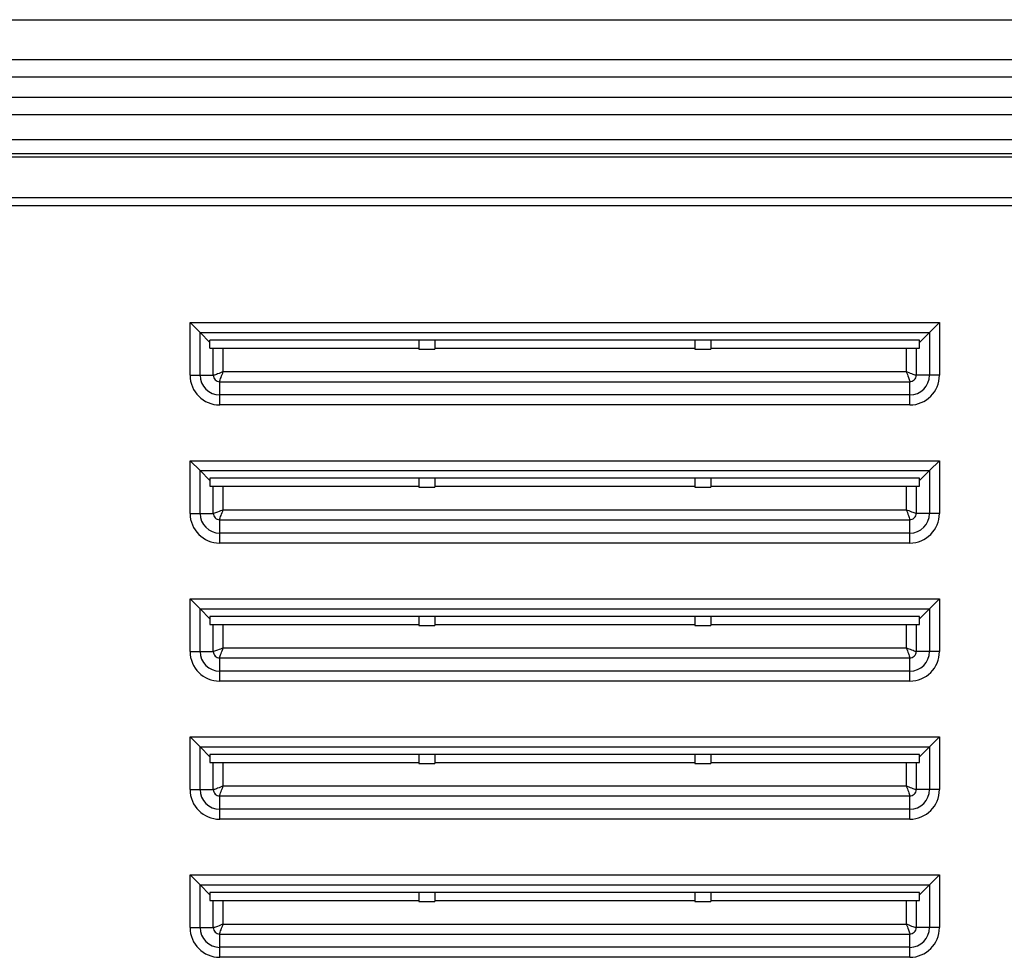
# Model space of a CAD drawing. Header units: millimetres. Extents: x 6573 to 7229, y 179 to 884.
# Tile 10 of 17: x 7061 to 7104, y 635 to 676. Entities that reach past the tile are written whole.
import ezdxf

# ---------------------------------------------------------------- set-up
doc = ezdxf.new("R2010")
doc.units = ezdxf.units.MM
doc.header["$LTSCALE"] = 32.67
doc.layers.get('0').update_dxf_attribs({"linetype": 'CONTINUOUS'})

msp = doc.modelspace()

# ---------------------------------------------------------------- linework, layer by layer
at = {"color": 7, "linetype": 'Continuous'}
for p, q in [((7011.97, 675.879), (7156.97, 675.879)), ((7156.97, 674.129), (7011.97, 674.129)), ((7154.67, 673.379), (7014.27, 673.379)), ((7154.72, 672.504), (7014.22, 672.504)), ((7014.22, 671.755), (7154.72, 671.755)), ((7047.553, 670.675), (7121.387, 670.675)), ((7121.387, 670.665), (7047.553, 670.665)), ((7033.077, 670.068), (7135.863, 670.068)), ((7033.077, 669.915), (7135.863, 669.915)), ((7156.72, 668.136), (7012.22, 668.136)), ((7156.72, 667.789), (7012.22, 667.789)), ((7068.182, 660.429), (7068.182, 662.718)), ((7068.182, 662.718), (7100.759, 662.718)), ((7068.615, 662.285), (7068.182, 662.718)), ((7100.326, 662.285), (7100.759, 662.718)), ((7100.759, 662.718), (7100.759, 660.429)), ((7068.615, 660.429), (7068.615, 662.285)), ((7068.615, 662.285), (7069.048, 661.852)), ((7068.615, 662.285), (7100.326, 662.285)), ((7100.326, 662.285), (7099.893, 661.852)), ((7100.326, 662.285), (7100.326, 660.429)), ((7069.048, 661.607), (7069.048, 661.952)), ((7099.893, 661.952), (7069.048, 661.952)), ((7078.12, 661.952), (7078.12, 661.563)), ((7078.82, 661.952), (7078.82, 661.563)), ((7090.12, 661.952), (7090.12, 661.563)), ((7090.82, 661.952), (7090.82, 661.563)), ((7099.893, 661.607), (7099.893, 661.952)), ((7069.048, 661.607), (7078.12, 661.607)), ((7069.192, 660.429), (7069.192, 661.607)), ((7069.625, 660.584), (7069.625, 661.607)), ((7078.12, 661.563), (7078.82, 661.563)), ((7078.82, 661.607), (7090.12, 661.607)), ((7090.12, 661.563), (7090.82, 661.563)), ((7090.82, 661.607), (7099.893, 661.607)), ((7099.316, 661.607), (7099.316, 660.584)), ((7099.749, 661.607), (7099.749, 660.43)), ((7099.316, 660.584), (7069.625, 660.584)), ((7068.182, 660.429), (7069.192, 660.429)), ((7069.47, 659.574), (7069.471, 660.151)), ((7069.471, 660.151), (7099.47, 660.151)), ((7099.47, 659.141), (7099.47, 660.151)), ((7100.326, 660.429), (7099.749, 660.43)), ((7100.759, 660.429), (7100.326, 660.429)), ((7069.47, 659.141), (7069.47, 659.574)), ((7099.47, 659.574), (7069.47, 659.574)), ((7099.47, 659.141), (7069.47, 659.141)), ((7068.182, 654.429), (7068.182, 656.718)), ((7068.182, 656.718), (7100.759, 656.718)), ((7068.615, 656.285), (7068.182, 656.718)), ((7100.326, 656.285), (7100.759, 656.718)), ((7100.759, 656.718), (7100.759, 654.429)), ((7068.615, 654.429), (7068.615, 656.285)), ((7068.615, 656.285), (7069.048, 655.852)), ((7068.615, 656.285), (7100.326, 656.285)), ((7100.326, 656.285), (7099.893, 655.852)), ((7100.326, 656.285), (7100.326, 654.429)), ((7069.048, 655.952), (7069.048, 655.607)), ((7099.893, 655.952), (7069.048, 655.952)), ((7078.12, 655.952), (7078.12, 655.563)), ((7078.82, 655.952), (7078.82, 655.563)), ((7090.12, 655.952), (7090.12, 655.563)), ((7090.82, 655.952), (7090.82, 655.563)), ((7099.893, 655.607), (7099.893, 655.952)), ((7069.048, 655.607), (7078.12, 655.607)), ((7069.192, 654.429), (7069.192, 655.607)), ((7069.625, 654.584), (7069.625, 655.607)), ((7078.12, 655.563), (7078.82, 655.563)), ((7078.82, 655.607), (7090.12, 655.607)), ((7090.12, 655.563), (7090.82, 655.563)), ((7090.82, 655.607), (7099.893, 655.607)), ((7099.316, 655.607), (7099.316, 654.584)), ((7099.749, 655.607), (7099.749, 654.43)), ((7069.625, 654.584), (7099.316, 654.584)), ((7068.182, 654.429), (7069.192, 654.429)), ((7069.47, 653.574), (7069.471, 654.151)), ((7069.471, 654.151), (7099.47, 654.151)), ((7099.47, 653.141), (7099.47, 654.151)), ((7100.326, 654.429), (7099.749, 654.43)), ((7100.759, 654.429), (7100.326, 654.429)), ((7069.47, 653.141), (7069.47, 653.574)), ((7099.47, 653.574), (7069.47, 653.574)), ((7099.47, 653.141), (7069.47, 653.141)), ((7068.182, 648.429), (7068.182, 650.718)), ((7068.182, 650.718), (7100.759, 650.718)), ((7068.615, 650.285), (7068.182, 650.718)), ((7100.326, 650.285), (7100.759, 650.718)), ((7100.759, 650.718), (7100.759, 648.429)), ((7068.615, 648.429), (7068.615, 650.285)), ((7068.615, 650.285), (7069.048, 649.852)), ((7068.615, 650.285), (7100.326, 650.285)), ((7100.326, 650.285), (7099.893, 649.852)), ((7100.326, 650.285), (7100.326, 648.429)), ((7069.048, 649.952), (7069.048, 649.607)), ((7099.893, 649.952), (7069.048, 649.952)), ((7078.12, 649.952), (7078.12, 649.563)), ((7078.82, 649.952), (7078.82, 649.563)), ((7090.12, 649.952), (7090.12, 649.563)), ((7090.82, 649.952), (7090.82, 649.563)), ((7099.893, 649.607), (7099.893, 649.952)), ((7069.048, 649.607), (7078.12, 649.607)), ((7069.192, 648.429), (7069.192, 649.607)), ((7069.625, 648.584), (7069.625, 649.607)), ((7078.12, 649.563), (7078.82, 649.563)), ((7078.82, 649.607), (7090.12, 649.607)), ((7090.12, 649.563), (7090.82, 649.563)), ((7090.82, 649.607), (7099.893, 649.607)), ((7099.316, 649.607), (7099.316, 648.584)), ((7099.749, 649.607), (7099.749, 648.43)), ((7069.625, 648.584), (7099.316, 648.584)), ((7068.182, 648.429), (7069.192, 648.429)), ((7069.47, 647.574), (7069.471, 648.151)), ((7069.471, 648.151), (7099.47, 648.151)), ((7099.47, 647.141), (7099.47, 648.151)), ((7100.326, 648.429), (7099.749, 648.43)), ((7100.759, 648.429), (7100.326, 648.429)), ((7069.47, 647.141), (7069.47, 647.574)), ((7099.47, 647.574), (7069.47, 647.574)), ((7099.47, 647.141), (7069.47, 647.141)), ((7068.182, 642.429), (7068.182, 644.718)), ((7068.182, 644.718), (7100.759, 644.718)), ((7068.615, 644.285), (7068.182, 644.718)), ((7100.326, 644.285), (7100.759, 644.718)), ((7100.759, 644.718), (7100.759, 642.429)), ((7068.615, 642.429), (7068.615, 644.285)), ((7068.615, 644.285), (7069.048, 643.852)), ((7068.615, 644.285), (7100.326, 644.285)), ((7100.326, 644.285), (7099.893, 643.852)), ((7100.326, 644.285), (7100.326, 642.429)), ((7069.048, 643.952), (7069.048, 643.607)), ((7099.893, 643.952), (7069.048, 643.952)), ((7078.12, 643.952), (7078.12, 643.563)), ((7078.82, 643.952), (7078.82, 643.563)), ((7090.12, 643.952), (7090.12, 643.563)), ((7090.82, 643.952), (7090.82, 643.563)), ((7099.893, 643.607), (7099.893, 643.952)), ((7069.048, 643.607), (7078.12, 643.607)), ((7069.192, 642.429), (7069.192, 643.607)), ((7069.625, 642.584), (7069.625, 643.607)), ((7078.12, 643.563), (7078.82, 643.563)), ((7078.82, 643.607), (7090.12, 643.607)), ((7090.12, 643.563), (7090.82, 643.563)), ((7090.82, 643.607), (7099.893, 643.607)), ((7099.316, 643.607), (7099.316, 642.584)), ((7099.749, 643.607), (7099.749, 642.43)), ((7069.625, 642.584), (7099.316, 642.584)), ((7068.182, 642.429), (7069.192, 642.429)), ((7069.47, 641.574), (7069.471, 642.151)), ((7069.471, 642.151), (7099.47, 642.151)), ((7099.47, 641.141), (7099.47, 642.151)), ((7100.326, 642.429), (7099.749, 642.43)), ((7100.759, 642.429), (7100.326, 642.429)), ((7069.47, 641.141), (7069.47, 641.574)), ((7099.47, 641.574), (7069.47, 641.574)), ((7099.47, 641.141), (7069.47, 641.141)), ((7068.182, 636.429), (7068.182, 638.718)), ((7068.182, 638.718), (7100.759, 638.718)), ((7068.615, 638.285), (7068.182, 638.718)), ((7100.326, 638.285), (7100.759, 638.718)), ((7100.759, 638.718), (7100.759, 636.429)), ((7068.615, 636.429), (7068.615, 638.285)), ((7068.615, 638.285), (7069.048, 637.852)), ((7068.615, 638.285), (7100.326, 638.285)), ((7100.326, 638.285), (7099.893, 637.852)), ((7100.326, 638.285), (7100.326, 636.429)), ((7069.048, 637.952), (7069.048, 637.607)), ((7099.893, 637.952), (7069.048, 637.952)), ((7078.12, 637.952), (7078.12, 637.563)), ((7078.82, 637.952), (7078.82, 637.563)), ((7090.12, 637.952), (7090.12, 637.563)), ((7090.82, 637.952), (7090.82, 637.563)), ((7099.893, 637.607), (7099.893, 637.952)), ((7069.048, 637.607), (7078.12, 637.607)), ((7069.192, 636.429), (7069.192, 637.607)), ((7069.625, 636.584), (7069.625, 637.607)), ((7078.12, 637.563), (7078.82, 637.563)), ((7078.82, 637.607), (7090.12, 637.607)), ((7090.12, 637.563), (7090.82, 637.563)), ((7090.82, 637.607), (7099.893, 637.607)), ((7099.316, 637.607), (7099.316, 636.584)), ((7099.749, 637.607), (7099.749, 636.43)), ((7069.625, 636.584), (7099.316, 636.584)), ((7068.182, 636.429), (7069.192, 636.429)), ((7069.47, 635.574), (7069.471, 636.151)), ((7069.471, 636.151), (7099.47, 636.151)), ((7099.47, 635.141), (7099.47, 636.151)), ((7100.326, 636.429), (7099.749, 636.43)), ((7100.759, 636.429), (7100.326, 636.429)), ((7069.47, 635.141), (7069.47, 635.574)), ((7099.47, 635.574), (7069.47, 635.574)), ((7099.47, 635.141), (7069.47, 635.141))]:
    msp.add_line(p, q, dxfattribs=at)
for centre, radius, start, end in [((7069.47, 660.429), 1.289, 180, 270), ((7069.47, 660.429), 0.856, 180, 270), ((7099.47, 660.429), 1.289, 270, 0), ((7099.47, 660.429), 0.856, 270, 0), ((7069.47, 654.429), 1.289, 180, 270), ((7069.47, 654.429), 0.856, 180, 270), ((7099.47, 654.429), 1.289, 270, 0), ((7099.47, 654.429), 0.856, 270, 0), ((7069.47, 648.429), 1.289, 180, 270), ((7069.47, 648.429), 0.856, 180, 270), ((7099.47, 648.429), 1.289, 270, 0), ((7099.47, 648.429), 0.856, 270, 0), ((7069.47, 642.429), 1.289, 180, 270), ((7069.47, 642.429), 0.856, 180, 270), ((7099.47, 642.429), 1.289, 270, 0), ((7099.47, 642.429), 0.856, 270, 0), ((7069.47, 636.429), 1.289, 180, 270), ((7069.47, 636.429), 0.856, 180, 270), ((7099.47, 636.429), 1.289, 270, 0), ((7099.47, 636.429), 0.856, 270, 0)]:
    msp.add_arc(centre, radius, start, end, dxfattribs=at)
for points, knots in [([(7069.625, 660.585), (7069.544, 660.55), (7069.402, 660.497), (7069.257, 660.434), (7069.192, 660.429)], [0, 0, 0, 0, 0.573921, 1, 1, 1, 1]), ([(7069.47, 660.151), (7069.47, 660.179), (7069.489, 660.244), (7069.546, 660.385), (7069.591, 660.503), (7069.625, 660.584)], [0, 0, 0, 0, 0.184038, 0.427129, 1, 1, 1, 1]), ([(7099.315, 660.584), (7099.35, 660.503), (7099.402, 660.361), (7099.466, 660.216), (7099.47, 660.151)], [0, 0, 0, 0, 0.573921, 1, 1, 1, 1]), ([(7099.749, 660.429), (7099.72, 660.429), (7099.656, 660.448), (7099.514, 660.505), (7099.397, 660.55), (7099.316, 660.584)], [0, 0, 0, 0, 0.184038, 0.427129, 1, 1, 1, 1]), ([(7069.192, 660.429), (7069.196, 660.358), (7069.248, 660.209), (7069.399, 660.151), (7069.471, 660.151)], [0, 0, 0, 0, 0.499491, 1, 1, 1, 1]), ([(7099.47, 660.151), (7099.541, 660.155), (7099.69, 660.207), (7099.749, 660.358), (7099.749, 660.43)], [0, 0, 0, 0, 0.499491, 1, 1, 1, 1]), ([(7069.625, 654.585), (7069.544, 654.55), (7069.402, 654.497), (7069.257, 654.434), (7069.192, 654.429)], [0, 0, 0, 0, 0.573921, 1, 1, 1, 1]), ([(7069.47, 654.151), (7069.47, 654.179), (7069.489, 654.244), (7069.546, 654.385), (7069.591, 654.503), (7069.625, 654.584)], [0, 0, 0, 0, 0.184038, 0.427129, 1, 1, 1, 1]), ([(7099.315, 654.584), (7099.35, 654.503), (7099.402, 654.361), (7099.466, 654.216), (7099.47, 654.151)], [0, 0, 0, 0, 0.573921, 1, 1, 1, 1]), ([(7099.749, 654.429), (7099.72, 654.429), (7099.656, 654.448), (7099.514, 654.505), (7099.397, 654.55), (7099.316, 654.584)], [0, 0, 0, 0, 0.184038, 0.427129, 1, 1, 1, 1]), ([(7069.192, 654.429), (7069.196, 654.358), (7069.248, 654.209), (7069.399, 654.151), (7069.471, 654.151)], [0, 0, 0, 0, 0.499491, 1, 1, 1, 1]), ([(7099.47, 654.151), (7099.541, 654.155), (7099.69, 654.207), (7099.749, 654.358), (7099.749, 654.43)], [0, 0, 0, 0, 0.499491, 1, 1, 1, 1]), ([(7069.625, 648.585), (7069.544, 648.55), (7069.402, 648.497), (7069.257, 648.434), (7069.192, 648.429)], [0, 0, 0, 0, 0.573921, 1, 1, 1, 1]), ([(7069.47, 648.151), (7069.47, 648.179), (7069.489, 648.244), (7069.546, 648.385), (7069.591, 648.503), (7069.625, 648.584)], [0, 0, 0, 0, 0.184038, 0.427129, 1, 1, 1, 1]), ([(7099.315, 648.584), (7099.35, 648.503), (7099.402, 648.361), (7099.466, 648.216), (7099.47, 648.151)], [0, 0, 0, 0, 0.573921, 1, 1, 1, 1]), ([(7099.749, 648.429), (7099.72, 648.429), (7099.656, 648.448), (7099.514, 648.505), (7099.397, 648.55), (7099.316, 648.584)], [0, 0, 0, 0, 0.184038, 0.427129, 1, 1, 1, 1]), ([(7069.192, 648.429), (7069.196, 648.358), (7069.248, 648.209), (7069.399, 648.151), (7069.471, 648.151)], [0, 0, 0, 0, 0.499491, 1, 1, 1, 1]), ([(7099.47, 648.151), (7099.541, 648.155), (7099.69, 648.207), (7099.749, 648.358), (7099.749, 648.43)], [0, 0, 0, 0, 0.499491, 1, 1, 1, 1]), ([(7069.625, 642.585), (7069.544, 642.55), (7069.402, 642.497), (7069.257, 642.434), (7069.192, 642.429)], [0, 0, 0, 0, 0.573921, 1, 1, 1, 1]), ([(7069.47, 642.151), (7069.47, 642.179), (7069.489, 642.244), (7069.546, 642.385), (7069.591, 642.503), (7069.625, 642.584)], [0, 0, 0, 0, 0.184038, 0.427129, 1, 1, 1, 1]), ([(7099.315, 642.584), (7099.35, 642.503), (7099.402, 642.361), (7099.466, 642.216), (7099.47, 642.151)], [0, 0, 0, 0, 0.573921, 1, 1, 1, 1]), ([(7099.749, 642.429), (7099.72, 642.429), (7099.656, 642.448), (7099.514, 642.505), (7099.397, 642.55), (7099.316, 642.584)], [0, 0, 0, 0, 0.184038, 0.427129, 1, 1, 1, 1]), ([(7069.192, 642.429), (7069.196, 642.358), (7069.248, 642.209), (7069.399, 642.151), (7069.471, 642.151)], [0, 0, 0, 0, 0.499491, 1, 1, 1, 1]), ([(7099.47, 642.151), (7099.541, 642.155), (7099.69, 642.207), (7099.749, 642.358), (7099.749, 642.43)], [0, 0, 0, 0, 0.499491, 1, 1, 1, 1]), ([(7069.625, 636.585), (7069.544, 636.55), (7069.402, 636.497), (7069.257, 636.434), (7069.192, 636.429)], [0, 0, 0, 0, 0.573921, 1, 1, 1, 1]), ([(7069.47, 636.151), (7069.47, 636.179), (7069.489, 636.244), (7069.546, 636.385), (7069.591, 636.503), (7069.625, 636.584)], [0, 0, 0, 0, 0.184038, 0.427129, 1, 1, 1, 1]), ([(7099.315, 636.584), (7099.35, 636.503), (7099.402, 636.361), (7099.466, 636.216), (7099.47, 636.151)], [0, 0, 0, 0, 0.573921, 1, 1, 1, 1]), ([(7099.749, 636.429), (7099.72, 636.429), (7099.656, 636.448), (7099.514, 636.505), (7099.397, 636.55), (7099.316, 636.584)], [0, 0, 0, 0, 0.184038, 0.427129, 1, 1, 1, 1]), ([(7069.192, 636.429), (7069.196, 636.358), (7069.248, 636.209), (7069.399, 636.151), (7069.471, 636.151)], [0, 0, 0, 0, 0.499491, 1, 1, 1, 1]), ([(7099.47, 636.151), (7099.541, 636.155), (7099.69, 636.207), (7099.749, 636.358), (7099.749, 636.43)], [0, 0, 0, 0, 0.499491, 1, 1, 1, 1])]:
    msp.add_open_spline(points, degree=3, knots=knots, dxfattribs=at)

doc.saveas('drawing.dxf')
